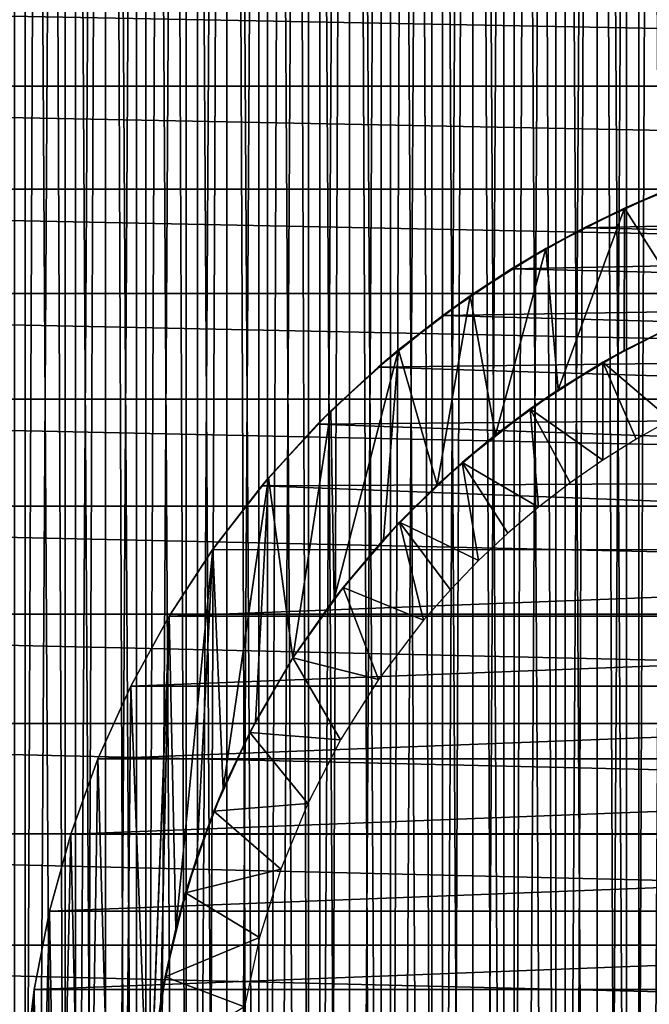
# Model space of a CAD drawing. Header units: millimetres. Extents: x -90 to 90, y -48 to 132.
# Tile 83 of 154: x -12.45 to -4.89, y -7.27 to 4.55. Entities that reach past the tile are written whole.
import ezdxf

# ---------------------------------------------------------------- set-up
doc = ezdxf.new("R2010")
doc.units = ezdxf.units.MM
doc.header["$LTSCALE"] = 65.185185
for name, color, linetype in [('3', 7, 'CONTINUOUS'), ('4', 7, 'CONTINUOUS'), ('44', 7, 'CONTINUOUS'), ('49', 7, 'CONTINUOUS'), ('55', 7, 'CONTINUOUS'), ('59', 7, 'CONTINUOUS'), ('64', 7, 'CONTINUOUS'), ('66', 7, 'CONTINUOUS'), ('67', 7, 'CONTINUOUS'), ('68', 7, 'CONTINUOUS')]:
    doc.layers.add(name, color=color, linetype=linetype)

msp = doc.modelspace()

# ---------------------------------------------------------------- linework, layer by layer
at = {"layer": '3', "color": 3, "linetype": 'CONTINUOUS'}
for points in [[(-4.428, 131.891, 62.35), (-5.165, 131.852, 62.35), (-4.428, -47.891, 62.35), (-4.428, 131.891, 62.35)], [(-6.638, 131.755, 62.35), (-7.374, 131.697, 62.35), (-6.638, -47.755, 62.35), (-6.638, 131.755, 62.35)], [(-5.902, 131.806, 62.35), (-6.638, 131.755, 62.35), (-5.902, -47.806, 62.35), (-5.902, 131.806, 62.35)], [(-6.638, 131.755, 62.35), (-6.638, -47.755, 62.35), (-5.902, -47.806, 62.35), (-6.638, 131.755, 62.35)], [(-5.165, 131.852, 62.35), (-5.902, 131.806, 62.35), (-5.165, -47.852, 62.35), (-5.165, 131.852, 62.35)], [(-5.902, 131.806, 62.35), (-5.902, -47.806, 62.35), (-5.165, -47.852, 62.35), (-5.902, 131.806, 62.35)], [(-5.165, 131.852, 62.35), (-5.165, -47.852, 62.35), (-4.428, -47.891, 62.35), (-5.165, 131.852, 62.35)], [(-8.11, 131.634, 62.35), (-8.845, 131.564, 62.35), (-8.11, -47.634, 62.35), (-8.11, 131.634, 62.35)], [(-7.374, 131.697, 62.35), (-8.11, 131.634, 62.35), (-7.374, -47.697, 62.35), (-7.374, 131.697, 62.35)], [(-8.11, 131.634, 62.35), (-8.11, -47.634, 62.35), (-7.374, -47.697, 62.35), (-8.11, 131.634, 62.35)], [(-7.374, 131.697, 62.35), (-7.374, -47.697, 62.35), (-6.638, -47.755, 62.35), (-7.374, 131.697, 62.35)], [(-8.845, 131.564, 62.35), (-9.579, 131.489, 62.35), (-8.845, -47.564, 62.35), (-8.845, 131.564, 62.35)], [(-8.845, 131.564, 62.35), (-8.845, -47.564, 62.35), (-8.11, -47.634, 62.35), (-8.845, 131.564, 62.35)], [(-10.313, 131.407, 62.35), (-11.046, 131.32, 62.35), (-10.313, -47.407, 62.35), (-10.313, 131.407, 62.35)], [(-9.579, 131.489, 62.35), (-10.313, 131.407, 62.35), (-9.579, -47.489, 62.35), (-9.579, 131.489, 62.35)], [(-10.313, 131.407, 62.35), (-10.313, -47.407, 62.35), (-9.579, -47.489, 62.35), (-10.313, 131.407, 62.35)], [(-9.579, 131.489, 62.35), (-9.579, -47.489, 62.35), (-8.845, -47.564, 62.35), (-9.579, 131.489, 62.35)], [(-11.046, 131.32, 62.35), (-11.778, 131.226, 62.35), (-11.046, -47.32, 62.35), (-11.046, 131.32, 62.35)], [(-11.046, 131.32, 62.35), (-11.046, -47.32, 62.35), (-10.313, -47.407, 62.35), (-11.046, 131.32, 62.35)], [(-11.778, 131.226, 62.35), (-12.51, 131.126, 62.35), (-11.778, -47.226, 62.35), (-11.778, 131.226, 62.35)], [(-11.778, 131.226, 62.35), (-11.778, -47.226, 62.35), (-11.046, -47.32, 62.35), (-11.778, 131.226, 62.35)], [(-12.51, 131.126, 62.35), (-12.51, -47.126, 62.35), (-11.778, -47.226, 62.35), (-12.51, 131.126, 62.35)]]:
    msp.add_3dface(points, dxfattribs=at)
at = {"layer": '4', "color": 3, "linetype": 'CONTINUOUS'}
for points in [[(-4.428, -47.891, 60.35), (-5.165, -47.852, 60.35), (-4.428, 131.891, 60.35), (-4.428, -47.891, 60.35)], [(-5.165, -47.852, 60.35), (-5.165, 131.852, 60.35), (-4.428, 131.891, 60.35), (-5.165, -47.852, 60.35)], [(-6.638, -47.755, 60.35), (-7.374, -47.697, 60.35), (-6.638, 131.755, 60.35), (-6.638, -47.755, 60.35)], [(-7.374, -47.697, 60.35), (-7.374, 131.697, 60.35), (-6.638, 131.755, 60.35), (-7.374, -47.697, 60.35)], [(-5.902, -47.806, 60.35), (-6.638, -47.755, 60.35), (-5.902, 131.806, 60.35), (-5.902, -47.806, 60.35)], [(-6.638, -47.755, 60.35), (-6.638, 131.755, 60.35), (-5.902, 131.806, 60.35), (-6.638, -47.755, 60.35)], [(-5.165, -47.852, 60.35), (-5.902, -47.806, 60.35), (-5.165, 131.852, 60.35), (-5.165, -47.852, 60.35)], [(-5.902, -47.806, 60.35), (-5.902, 131.806, 60.35), (-5.165, 131.852, 60.35), (-5.902, -47.806, 60.35)], [(-8.11, -47.634, 60.35), (-8.845, -47.564, 60.35), (-8.11, 131.634, 60.35), (-8.11, -47.634, 60.35)], [(-8.845, -47.564, 60.35), (-8.845, 131.564, 60.35), (-8.11, 131.634, 60.35), (-8.845, -47.564, 60.35)], [(-7.374, -47.697, 60.35), (-8.11, -47.634, 60.35), (-7.374, 131.697, 60.35), (-7.374, -47.697, 60.35)], [(-8.11, -47.634, 60.35), (-8.11, 131.634, 60.35), (-7.374, 131.697, 60.35), (-8.11, -47.634, 60.35)], [(-8.845, -47.564, 60.35), (-9.579, -47.489, 60.35), (-8.845, 131.564, 60.35), (-8.845, -47.564, 60.35)], [(-9.579, -47.489, 60.35), (-9.579, 131.489, 60.35), (-8.845, 131.564, 60.35), (-9.579, -47.489, 60.35)], [(-10.313, -47.407, 60.35), (-11.046, -47.32, 60.35), (-10.313, 131.407, 60.35), (-10.313, -47.407, 60.35)], [(-11.046, -47.32, 60.35), (-11.046, 131.32, 60.35), (-10.313, 131.407, 60.35), (-11.046, -47.32, 60.35)], [(-9.579, -47.489, 60.35), (-10.313, -47.407, 60.35), (-9.579, 131.489, 60.35), (-9.579, -47.489, 60.35)], [(-10.313, -47.407, 60.35), (-10.313, 131.407, 60.35), (-9.579, 131.489, 60.35), (-10.313, -47.407, 60.35)], [(-11.046, -47.32, 60.35), (-11.778, -47.226, 60.35), (-11.046, 131.32, 60.35), (-11.046, -47.32, 60.35)], [(-11.778, -47.226, 60.35), (-11.778, 131.226, 60.35), (-11.046, 131.32, 60.35), (-11.778, -47.226, 60.35)], [(-11.778, -47.226, 60.35), (-12.51, -47.126, 60.35), (-11.778, 131.226, 60.35), (-11.778, -47.226, 60.35)], [(-12.51, -47.126, 60.35), (-12.51, 131.126, 60.35), (-11.778, 131.226, 60.35), (-12.51, -47.126, 60.35)]]:
    msp.add_3dface(points, dxfattribs=at)
at = {"layer": '44', "color": 2, "linetype": 'CONTINUOUS'}
for points in [[(-5.516, 41.334, 19.8), (-5.017, 41.397, 19.8), (-5.516, -41.334, 19.8), (-5.516, 41.334, 19.8)], [(-5.516, -41.334, 19.8), (-5.017, 41.397, 19.8), (-5.017, -41.397, 19.8), (-5.516, -41.334, 19.8)], [(-5.017, 41.397, 19.8), (-4.518, 41.455, 19.8), (-5.017, -41.397, 19.8), (-5.017, 41.397, 19.8)], [(-5.017, -41.397, 19.8), (-4.518, 41.455, 19.8), (-4.518, -41.455, 19.8), (-5.017, -41.397, 19.8)], [(-6.512, 41.188, 19.8), (-6.015, 41.264, 19.8), (-6.512, -41.188, 19.8), (-6.512, 41.188, 19.8)], [(-6.512, -41.188, 19.8), (-6.015, 41.264, 19.8), (-6.015, -41.264, 19.8), (-6.512, -41.188, 19.8)], [(-6.015, 41.264, 19.8), (-5.516, 41.334, 19.8), (-6.015, -41.264, 19.8), (-6.015, 41.264, 19.8)], [(-6.015, -41.264, 19.8), (-5.516, 41.334, 19.8), (-5.516, -41.334, 19.8), (-6.015, -41.264, 19.8)], [(-7.008, 41.107, 19.8), (-6.512, 41.188, 19.8), (-7.008, -41.107, 19.8), (-7.008, 41.107, 19.8)], [(-7.008, -41.107, 19.8), (-6.512, 41.188, 19.8), (-6.512, -41.188, 19.8), (-7.008, -41.107, 19.8)], [(-7.998, 40.926, 19.8), (-7.503, 41.019, 19.8), (-7.998, -40.926, 19.8), (-7.998, 40.926, 19.8)], [(-7.998, -40.926, 19.8), (-7.503, 41.019, 19.8), (-7.503, -41.019, 19.8), (-7.998, -40.926, 19.8)], [(-7.503, 41.019, 19.8), (-7.008, 41.107, 19.8), (-7.503, -41.019, 19.8), (-7.503, 41.019, 19.8)], [(-7.503, -41.019, 19.8), (-7.008, 41.107, 19.8), (-7.008, -41.107, 19.8), (-7.503, -41.019, 19.8)], [(-8.491, 40.826, 19.8), (-7.998, 40.926, 19.8), (-8.491, -40.826, 19.8), (-8.491, 40.826, 19.8)], [(-8.491, -40.826, 19.8), (-7.998, 40.926, 19.8), (-7.998, -40.926, 19.8), (-8.491, -40.826, 19.8)], [(-8.982, 40.721, 19.8), (-8.491, 40.826, 19.8), (-8.982, -40.721, 19.8), (-8.982, 40.721, 19.8)], [(-8.982, -40.721, 19.8), (-8.491, 40.826, 19.8), (-8.491, -40.826, 19.8), (-8.982, -40.721, 19.8)], [(-9.473, 40.61, 19.8), (-8.982, 40.721, 19.8), (-9.473, -40.61, 19.8), (-9.473, 40.61, 19.8)], [(-9.473, -40.61, 19.8), (-8.982, 40.721, 19.8), (-8.982, -40.721, 19.8), (-9.473, -40.61, 19.8)], [(-9.962, 40.493, 19.8), (-9.473, 40.61, 19.8), (-9.962, -40.493, 19.8), (-9.962, 40.493, 19.8)], [(-9.962, -40.493, 19.8), (-9.473, 40.61, 19.8), (-9.473, -40.61, 19.8), (-9.962, -40.493, 19.8)], [(-10.45, 40.369, 19.8), (-9.962, 40.493, 19.8), (-10.45, -40.369, 19.8), (-10.45, 40.369, 19.8)], [(-10.45, -40.369, 19.8), (-9.962, 40.493, 19.8), (-9.962, -40.493, 19.8), (-10.45, -40.369, 19.8)], [(-10.936, 40.24, 19.8), (-10.45, 40.369, 19.8), (-10.936, -40.24, 19.8), (-10.936, 40.24, 19.8)], [(-10.936, -40.24, 19.8), (-10.45, 40.369, 19.8), (-10.45, -40.369, 19.8), (-10.936, -40.24, 19.8)], [(-11.42, 40.106, 19.8), (-10.936, 40.24, 19.8), (-11.42, -40.106, 19.8), (-11.42, 40.106, 19.8)], [(-11.42, -40.106, 19.8), (-10.936, 40.24, 19.8), (-10.936, -40.24, 19.8), (-11.42, -40.106, 19.8)], [(-11.903, 39.965, 19.8), (-11.42, 40.106, 19.8), (-11.903, -39.965, 19.8), (-11.903, 39.965, 19.8)], [(-11.903, -39.965, 19.8), (-11.42, 40.106, 19.8), (-11.42, -40.106, 19.8), (-11.903, -39.965, 19.8)], [(-12.384, 39.819, 19.8), (-11.903, 39.965, 19.8), (-12.384, -39.819, 19.8), (-12.384, 39.819, 19.8)], [(-12.384, -39.819, 19.8), (-11.903, 39.965, 19.8), (-11.903, -39.965, 19.8), (-12.384, -39.819, 19.8)], [(-12.864, 39.666, 19.8), (-12.384, 39.819, 19.8), (-12.864, -39.666, 19.8), (-12.864, 39.666, 19.8)], [(-12.864, -39.666, 19.8), (-12.384, 39.819, 19.8), (-12.384, -39.819, 19.8), (-12.864, -39.666, 19.8)]]:
    msp.add_3dface(points, dxfattribs=at)
at = {"layer": '49', "color": 7, "linetype": 'CONTINUOUS'}
for points in [[(-5.017, 41.397, 21), (-5.516, 41.334, 21), (-5.017, -41.397, 21), (-5.017, 41.397, 21)], [(-4.518, 41.455, 21), (-5.017, 41.397, 21), (-4.518, -41.455, 21), (-4.518, 41.455, 21)], [(-5.017, 41.397, 21), (-5.017, -41.397, 21), (-4.518, -41.455, 21), (-5.017, 41.397, 21)], [(-6.015, 41.264, 21), (-6.512, 41.188, 21), (-6.015, -41.264, 21), (-6.015, 41.264, 21)], [(-5.516, 41.334, 21), (-6.015, 41.264, 21), (-5.516, -41.334, 21), (-5.516, 41.334, 21)], [(-6.015, 41.264, 21), (-6.015, -41.264, 21), (-5.516, -41.334, 21), (-6.015, 41.264, 21)], [(-5.516, 41.334, 21), (-5.516, -41.334, 21), (-5.017, -41.397, 21), (-5.516, 41.334, 21)], [(-6.512, 41.188, 21), (-7.008, 41.107, 21), (-6.512, -41.188, 21), (-6.512, 41.188, 21)], [(-6.512, 41.188, 21), (-6.512, -41.188, 21), (-6.015, -41.264, 21), (-6.512, 41.188, 21)], [(-7.503, 41.019, 21), (-7.998, 40.926, 21), (-7.503, -41.019, 21), (-7.503, 41.019, 21)], [(-7.008, 41.107, 21), (-7.503, 41.019, 21), (-7.008, -41.107, 21), (-7.008, 41.107, 21)], [(-7.503, 41.019, 21), (-7.503, -41.019, 21), (-7.008, -41.107, 21), (-7.503, 41.019, 21)], [(-7.008, 41.107, 21), (-7.008, -41.107, 21), (-6.512, -41.188, 21), (-7.008, 41.107, 21)], [(-7.998, 40.926, 21), (-8.491, 40.826, 21), (-7.998, -40.926, 21), (-7.998, 40.926, 21)], [(-7.998, 40.926, 21), (-7.998, -40.926, 21), (-7.503, -41.019, 21), (-7.998, 40.926, 21)], [(-8.491, 40.826, 21), (-8.982, 40.721, 21), (-8.491, -40.826, 21), (-8.491, 40.826, 21)], [(-8.491, 40.826, 21), (-8.491, -40.826, 21), (-7.998, -40.926, 21), (-8.491, 40.826, 21)], [(-8.982, 40.721, 21), (-9.473, 40.61, 21), (-8.982, -40.721, 21), (-8.982, 40.721, 21)], [(-8.982, 40.721, 21), (-8.982, -40.721, 21), (-8.491, -40.826, 21), (-8.982, 40.721, 21)], [(-9.473, 40.61, 21), (-9.962, 40.493, 21), (-9.473, -40.61, 21), (-9.473, 40.61, 21)], [(-9.473, 40.61, 21), (-9.473, -40.61, 21), (-8.982, -40.721, 21), (-9.473, 40.61, 21)], [(-9.962, 40.493, 21), (-10.45, 40.369, 21), (-9.962, -40.493, 21), (-9.962, 40.493, 21)], [(-9.962, 40.493, 21), (-9.962, -40.493, 21), (-9.473, -40.61, 21), (-9.962, 40.493, 21)], [(-10.45, 40.369, 21), (-10.936, 40.24, 21), (-10.45, -40.369, 21), (-10.45, 40.369, 21)], [(-10.45, 40.369, 21), (-10.45, -40.369, 21), (-9.962, -40.493, 21), (-10.45, 40.369, 21)], [(-10.936, 40.24, 21), (-11.42, 40.106, 21), (-10.936, -40.24, 21), (-10.936, 40.24, 21)], [(-10.936, 40.24, 21), (-10.936, -40.24, 21), (-10.45, -40.369, 21), (-10.936, 40.24, 21)], [(-11.42, 40.106, 21), (-11.903, 39.965, 21), (-11.42, -40.106, 21), (-11.42, 40.106, 21)], [(-11.42, 40.106, 21), (-11.42, -40.106, 21), (-10.936, -40.24, 21), (-11.42, 40.106, 21)], [(-11.903, 39.965, 21), (-12.384, 39.819, 21), (-11.903, -39.965, 21), (-11.903, 39.965, 21)], [(-11.903, 39.965, 21), (-11.903, -39.965, 21), (-11.42, -40.106, 21), (-11.903, 39.965, 21)], [(-12.384, 39.819, 21), (-12.864, 39.666, 21), (-12.384, -39.819, 21), (-12.384, 39.819, 21)], [(-12.384, 39.819, 21), (-12.384, -39.819, 21), (-11.903, -39.965, 21), (-12.384, 39.819, 21)], [(-12.864, 39.666, 21), (-12.864, -39.666, 21), (-12.384, -39.819, 21), (-12.864, 39.666, 21)]]:
    msp.add_3dface(points, dxfattribs=at)
at = {"layer": '55', "color": 2, "linetype": 'CONTINUOUS'}
for points in [[(-5.45, 0.44, 56.35), (-4.528, 0.915, 56.35), (-4.637, -0.253, 57.35), (-5.45, 0.44, 56.35)], [(-6.323, -0.121, 56.35), (-5.45, 0.44, 56.35), (-5.45, -0.735, 57.35), (-6.323, -0.121, 56.35)], [(-5.45, -0.735, 57.35), (-5.45, 0.44, 56.35), (-5.048, -0.484, 57.35), (-5.45, -0.735, 57.35)], [(-5.048, -0.484, 57.35), (-5.45, 0.44, 56.35), (-4.637, -0.253, 57.35), (-5.048, -0.484, 57.35)], [(-7.138, -0.762, 56.35), (-6.323, -0.121, 56.35), (-6.221, -1.299, 57.35), (-7.138, -0.762, 56.35)], [(-6.221, -1.299, 57.35), (-6.323, -0.121, 56.35), (-5.841, -1.007, 57.35), (-6.221, -1.299, 57.35)], [(-5.841, -1.007, 57.35), (-6.323, -0.121, 56.35), (-5.45, -0.735, 57.35), (-5.841, -1.007, 57.35)], [(-7.889, -1.478, 56.35), (-7.138, -0.762, 56.35), (-6.941, -1.941, 57.35), (-7.889, -1.478, 56.35)], [(-6.941, -1.941, 57.35), (-7.138, -0.762, 56.35), (-6.588, -1.61, 57.35), (-6.941, -1.941, 57.35)], [(-6.588, -1.61, 57.35), (-7.138, -0.762, 56.35), (-6.221, -1.299, 57.35), (-6.588, -1.61, 57.35)], [(-8.568, -2.262, 56.35), (-7.889, -1.478, 56.35), (-7.601, -2.657, 57.35), (-8.568, -2.262, 56.35)], [(-7.601, -2.657, 57.35), (-7.889, -1.478, 56.35), (-7.279, -2.29, 57.35), (-7.601, -2.657, 57.35)], [(-7.279, -2.29, 57.35), (-7.889, -1.478, 56.35), (-6.941, -1.941, 57.35), (-7.279, -2.29, 57.35)], [(-9.17, -3.107, 56.35), (-8.568, -2.262, 56.35), (-8.143, -3.369, 57.35), (-9.17, -3.107, 56.35)], [(-8.143, -3.369, 57.35), (-8.568, -2.262, 56.35), (-7.601, -2.657, 57.35), (-8.143, -3.369, 57.35)], [(-9.688, -4.005, 56.35), (-9.17, -3.107, 56.35), (-8.598, -4.093, 57.35), (-9.688, -4.005, 56.35)], [(-8.598, -4.093, 57.35), (-9.17, -3.107, 56.35), (-8.143, -3.369, 57.35), (-8.598, -4.093, 57.35)], [(-10.119, -4.949, 56.35), (-9.688, -4.005, 56.35), (-8.99, -4.854, 57.35), (-10.119, -4.949, 56.35)], [(-8.99, -4.854, 57.35), (-9.688, -4.005, 56.35), (-8.598, -4.093, 57.35), (-8.99, -4.854, 57.35)], [(-10.458, -5.929, 56.35), (-10.119, -4.949, 56.35), (-9.314, -5.645, 57.35), (-10.458, -5.929, 56.35)], [(-9.314, -5.645, 57.35), (-10.119, -4.949, 56.35), (-8.99, -4.854, 57.35), (-9.314, -5.645, 57.35)], [(-9.569, -6.462, 57.35), (-10.458, -5.929, 56.35), (-9.314, -5.645, 57.35), (-9.569, -6.462, 57.35)], [(-10.703, -6.937, 56.35), (-10.458, -5.929, 56.35), (-9.569, -6.462, 57.35), (-10.703, -6.937, 56.35)], [(-9.752, -7.297, 57.35), (-10.703, -6.937, 56.35), (-9.569, -6.462, 57.35), (-9.752, -7.297, 57.35)], [(-10.851, -7.964, 56.35), (-10.703, -6.937, 56.35), (-9.752, -7.297, 57.35), (-10.851, -7.964, 56.35)]]:
    msp.add_3dface(points, dxfattribs=at)
at = {"layer": '59', "color": 2, "linetype": 'CONTINUOUS'}
for points in [[(-4.766, 2.475, 57.35), (-5.674, 2.054, 57.35), (5.191, 2.289, 57.35), (-4.766, 2.475, 57.35)], [(5.191, 2.289, 57.35), (-5.674, 2.054, 57.35), (6.135, 1.805, 57.35), (5.191, 2.289, 57.35)], [(-5.674, 2.054, 57.35), (-6.544, 1.562, 57.35), (6.135, 1.805, 57.35), (-5.674, 2.054, 57.35)], [(6.135, 1.805, 57.35), (-6.544, 1.562, 57.35), (7.041, 1.237, 57.35), (6.135, 1.805, 57.35)], [(-6.544, 1.562, 57.35), (-7.37, 1.003, 57.35), (7.041, 1.237, 57.35), (-6.544, 1.562, 57.35)], [(7.041, 1.237, 57.35), (-7.37, 1.003, 57.35), (7.903, 0.588, 57.35), (7.041, 1.237, 57.35)], [(-7.37, 1.003, 57.35), (-8.148, 0.38, 57.35), (7.903, 0.588, 57.35), (-7.37, 1.003, 57.35)], [(7.903, 0.588, 57.35), (-8.148, 0.38, 57.35), (8.713, -0.142, 57.35), (7.903, 0.588, 57.35)], [(-8.148, 0.38, 57.35), (-8.874, -0.303, 57.35), (8.713, -0.142, 57.35), (-8.148, 0.38, 57.35)], [(8.713, -0.142, 57.35), (-8.874, -0.303, 57.35), (9.462, -0.947, 57.35), (8.713, -0.142, 57.35)], [(-8.874, -0.303, 57.35), (-9.543, -1.043, 57.35), (9.462, -0.947, 57.35), (-8.874, -0.303, 57.35)], [(-9.543, -1.043, 57.35), (-10.136, -1.813, 57.35), (10.129, -1.803, 57.35), (-9.543, -1.043, 57.35)], [(9.462, -0.947, 57.35), (-9.543, -1.043, 57.35), (10.129, -1.803, 57.35), (9.462, -0.947, 57.35)], [(-10.136, -1.813, 57.35), (-10.654, -2.606, 57.35), (10.129, -1.803, 57.35), (-10.136, -1.813, 57.35)], [(10.129, -1.803, 57.35), (-10.654, -2.606, 57.35), (10.654, -2.606, 57.35), (10.129, -1.803, 57.35)], [(-10.654, -2.606, 57.35), (-11.115, -3.447, 57.35), (10.654, -2.606, 57.35), (-10.654, -2.606, 57.35)], [(10.654, -2.606, 57.35), (-11.115, -3.447, 57.35), (11.115, -3.447, 57.35), (10.654, -2.606, 57.35)], [(-11.115, -3.447, 57.35), (-11.51, -4.321, 57.35), (11.115, -3.447, 57.35), (-11.115, -3.447, 57.35)], [(11.115, -3.447, 57.35), (-11.51, -4.321, 57.35), (11.51, -4.321, 57.35), (11.115, -3.447, 57.35)], [(-11.51, -4.321, 57.35), (-11.837, -5.223, 57.35), (11.51, -4.321, 57.35), (-11.51, -4.321, 57.35)], [(11.51, -4.321, 57.35), (-11.837, -5.223, 57.35), (11.837, -5.223, 57.35), (11.51, -4.321, 57.35)], [(-11.837, -5.223, 57.35), (-12.093, -6.147, 57.35), (11.837, -5.223, 57.35), (-11.837, -5.223, 57.35)], [(11.837, -5.223, 57.35), (-12.093, -6.147, 57.35), (12.093, -6.147, 57.35), (11.837, -5.223, 57.35)], [(-12.093, -6.147, 57.35), (-12.277, -7.089, 57.35), (12.093, -6.147, 57.35), (-12.093, -6.147, 57.35)], [(12.093, -6.147, 57.35), (-12.277, -7.089, 57.35), (12.277, -7.089, 57.35), (12.093, -6.147, 57.35)], [(-12.277, -7.089, 57.35), (-12.388, -8.042, 57.35), (12.277, -7.089, 57.35), (-12.277, -7.089, 57.35)], [(12.277, -7.089, 57.35), (-12.388, -8.042, 57.35), (12.388, -8.042, 57.35), (12.277, -7.089, 57.35)]]:
    msp.add_3dface(points, dxfattribs=at)
at = {"layer": '64', "color": 3, "linetype": 'CONTINUOUS'}
for points in [[(-5.191, 2.289, 27.75), (-4.217, 2.687, 27.75), (-4.362, 0.989, 27.75), (-5.191, 2.289, 27.75)], [(-6.135, 1.805, 27.75), (-5.191, 2.289, 27.75), (-5.987, 0.109, 27.75), (-6.135, 1.805, 27.75)], [(-5.987, 0.109, 27.75), (-5.191, 2.289, 27.75), (-5.194, 0.583, 27.75), (-5.987, 0.109, 27.75)], [(-5.194, 0.583, 27.75), (-5.191, 2.289, 27.75), (-4.362, 0.989, 27.75), (-5.194, 0.583, 27.75)], [(-7.041, 1.237, 27.75), (-6.135, 1.805, 27.75), (-6.736, -0.43, 27.75), (-7.041, 1.237, 27.75)], [(-6.736, -0.43, 27.75), (-6.135, 1.805, 27.75), (-5.987, 0.109, 27.75), (-6.736, -0.43, 27.75)], [(-7.903, 0.588, 27.75), (-7.041, 1.237, 27.75), (-7.437, -1.031, 27.75), (-7.903, 0.588, 27.75)], [(-7.437, -1.031, 27.75), (-7.041, 1.237, 27.75), (-6.736, -0.43, 27.75), (-7.437, -1.031, 27.75)], [(-8.713, -0.142, 27.75), (-7.903, 0.588, 27.75), (-8.674, -2.399, 27.75), (-8.713, -0.142, 27.75)], [(-8.674, -2.399, 27.75), (-7.903, 0.588, 27.75), (-8.084, -1.689, 27.75), (-8.674, -2.399, 27.75)], [(-8.084, -1.689, 27.75), (-7.903, 0.588, 27.75), (-7.437, -1.031, 27.75), (-8.084, -1.689, 27.75)], [(-9.462, -0.947, 27.75), (-8.713, -0.142, 27.75), (-9.169, -3.107, 27.75), (-9.462, -0.947, 27.75)], [(-9.169, -3.107, 27.75), (-8.713, -0.142, 27.75), (-8.674, -2.399, 27.75), (-9.169, -3.107, 27.75)], [(-10.129, -1.803, 27.75), (-9.462, -0.947, 27.75), (-10.005, -4.675, 27.75), (-10.129, -1.803, 27.75)], [(-10.005, -4.675, 27.75), (-9.462, -0.947, 27.75), (-9.619, -3.874, 27.75), (-10.005, -4.675, 27.75)], [(-9.619, -3.874, 27.75), (-9.462, -0.947, 27.75), (-9.169, -3.107, 27.75), (-9.619, -3.874, 27.75)], [(-10.654, -2.606, 27.75), (-10.129, -1.803, 27.75), (-10.575, -6.358, 27.75), (-10.654, -2.606, 27.75)], [(-10.575, -6.358, 27.75), (-10.129, -1.803, 27.75), (-10.324, -5.505, 27.75), (-10.575, -6.358, 27.75)], [(-10.324, -5.505, 27.75), (-10.129, -1.803, 27.75), (-10.005, -4.675, 27.75), (-10.324, -5.505, 27.75)], [(-11.115, -3.447, 27.75), (-10.654, -2.606, 27.75), (-10.9, -9, 27.75), (-11.115, -3.447, 27.75)], [(-10.9, -9, 27.75), (-10.654, -2.606, 27.75), (-10.864, -8.111, 27.75), (-10.9, -9, 27.75)], [(-10.864, -8.111, 27.75), (-10.654, -2.606, 27.75), (-10.755, -7.229, 27.75), (-10.864, -8.111, 27.75)], [(-10.755, -7.229, 27.75), (-10.654, -2.606, 27.75), (-10.575, -6.358, 27.75), (-10.755, -7.229, 27.75)], [(-11.115, -3.447, 27.75), (-11.221, -14.336, 27.75), (-11.51, -4.321, 27.75), (-11.115, -3.447, 27.75)], [(-11.221, -14.336, 27.75), (-11.115, -3.447, 27.75), (-10.9, -9, 27.75), (-11.221, -14.336, 27.75)], [(-11.51, -4.321, 27.75), (-11.65, -13.32, 27.75), (-11.837, -5.223, 27.75), (-11.51, -4.321, 27.75)], [(-11.221, -14.336, 27.75), (-11.65, -13.32, 27.75), (-11.51, -4.321, 27.75), (-11.221, -14.336, 27.75)], [(-11.837, -5.223, 27.75), (-11.987, -12.27, 27.75), (-12.093, -6.147, 27.75), (-11.837, -5.223, 27.75)], [(-11.65, -13.32, 27.75), (-11.987, -12.27, 27.75), (-11.837, -5.223, 27.75), (-11.65, -13.32, 27.75)], [(-12.093, -6.147, 27.75), (-12.23, -11.195, 27.75), (-12.277, -7.089, 27.75), (-12.093, -6.147, 27.75)], [(-11.987, -12.27, 27.75), (-12.23, -11.195, 27.75), (-12.093, -6.147, 27.75), (-11.987, -12.27, 27.75)], [(-12.277, -7.089, 27.75), (-12.376, -10.102, 27.75), (-12.388, -8.042, 27.75), (-12.277, -7.089, 27.75)], [(-12.23, -11.195, 27.75), (-12.376, -10.102, 27.75), (-12.277, -7.089, 27.75), (-12.23, -11.195, 27.75)]]:
    msp.add_3dface(points, dxfattribs=at)
at = {"layer": '66', "color": 3, "linetype": 'CONTINUOUS'}
for points in [[(-4.766, 2.475, 57.35), (-4.217, 2.687, 27.75), (-5.191, 2.289, 27.75), (-4.766, 2.475, 57.35)], [(-5.674, 2.054, 57.35), (-4.766, 2.475, 57.35), (-5.191, 2.289, 27.75), (-5.674, 2.054, 57.35)], [(-5.674, 2.054, 57.35), (-5.191, 2.289, 27.75), (-6.135, 1.805, 27.75), (-5.674, 2.054, 57.35)], [(-6.544, 1.562, 57.35), (-5.674, 2.054, 57.35), (-6.135, 1.805, 27.75), (-6.544, 1.562, 57.35)], [(-6.544, 1.562, 57.35), (-6.135, 1.805, 27.75), (-7.041, 1.237, 27.75), (-6.544, 1.562, 57.35)], [(-7.37, 1.003, 57.35), (-6.544, 1.562, 57.35), (-7.041, 1.237, 27.75), (-7.37, 1.003, 57.35)], [(-7.37, 1.003, 57.35), (-7.041, 1.237, 27.75), (-7.903, 0.588, 27.75), (-7.37, 1.003, 57.35)], [(-8.148, 0.38, 57.35), (-7.37, 1.003, 57.35), (-7.903, 0.588, 27.75), (-8.148, 0.38, 57.35)], [(-8.148, 0.38, 57.35), (-7.903, 0.588, 27.75), (-8.713, -0.142, 27.75), (-8.148, 0.38, 57.35)], [(-8.874, -0.303, 57.35), (-8.148, 0.38, 57.35), (-8.713, -0.142, 27.75), (-8.874, -0.303, 57.35)], [(-8.874, -0.303, 57.35), (-8.713, -0.142, 27.75), (-9.462, -0.947, 27.75), (-8.874, -0.303, 57.35)], [(-9.543, -1.043, 57.35), (-8.874, -0.303, 57.35), (-9.462, -0.947, 27.75), (-9.543, -1.043, 57.35)], [(-10.136, -1.813, 57.35), (-9.543, -1.043, 57.35), (-10.129, -1.803, 27.75), (-10.136, -1.813, 57.35)], [(-9.543, -1.043, 57.35), (-9.462, -0.947, 27.75), (-10.129, -1.803, 27.75), (-9.543, -1.043, 57.35)], [(-10.136, -1.813, 57.35), (-10.129, -1.803, 27.75), (-10.654, -2.606, 27.75), (-10.136, -1.813, 57.35)], [(-10.654, -2.606, 57.35), (-10.136, -1.813, 57.35), (-10.654, -2.606, 27.75), (-10.654, -2.606, 57.35)], [(-11.115, -3.447, 57.35), (-10.654, -2.606, 57.35), (-11.115, -3.447, 27.75), (-11.115, -3.447, 57.35)], [(-10.654, -2.606, 57.35), (-10.654, -2.606, 27.75), (-11.115, -3.447, 27.75), (-10.654, -2.606, 57.35)], [(-11.51, -4.321, 57.35), (-11.115, -3.447, 57.35), (-11.51, -4.321, 27.75), (-11.51, -4.321, 57.35)], [(-11.115, -3.447, 57.35), (-11.115, -3.447, 27.75), (-11.51, -4.321, 27.75), (-11.115, -3.447, 57.35)], [(-11.837, -5.223, 57.35), (-11.51, -4.321, 57.35), (-11.837, -5.223, 27.75), (-11.837, -5.223, 57.35)], [(-11.51, -4.321, 57.35), (-11.51, -4.321, 27.75), (-11.837, -5.223, 27.75), (-11.51, -4.321, 57.35)], [(-12.093, -6.147, 57.35), (-11.837, -5.223, 57.35), (-12.093, -6.147, 27.75), (-12.093, -6.147, 57.35)], [(-11.837, -5.223, 57.35), (-11.837, -5.223, 27.75), (-12.093, -6.147, 27.75), (-11.837, -5.223, 57.35)], [(-12.277, -7.089, 57.35), (-12.093, -6.147, 57.35), (-12.277, -7.089, 27.75), (-12.277, -7.089, 57.35)], [(-12.093, -6.147, 57.35), (-12.093, -6.147, 27.75), (-12.277, -7.089, 27.75), (-12.093, -6.147, 57.35)], [(-12.388, -8.042, 57.35), (-12.277, -7.089, 57.35), (-12.388, -8.042, 27.75), (-12.388, -8.042, 57.35)], [(-12.277, -7.089, 57.35), (-12.277, -7.089, 27.75), (-12.388, -8.042, 27.75), (-12.277, -7.089, 57.35)]]:
    msp.add_3dface(points, dxfattribs=at)
at = {"layer": '67', "color": 2, "linetype": 'CONTINUOUS'}
for points in [[(-4.528, 0.915, 56.35), (-5.194, 0.583, 27.75), (-4.362, 0.989, 27.75), (-4.528, 0.915, 56.35)], [(-4.528, 0.915, 56.35), (-5.45, 0.44, 56.35), (-5.194, 0.583, 27.75), (-4.528, 0.915, 56.35)], [(-5.45, 0.44, 56.35), (-5.987, 0.109, 27.75), (-5.194, 0.583, 27.75), (-5.45, 0.44, 56.35)], [(-5.45, 0.44, 56.35), (-6.323, -0.121, 56.35), (-5.987, 0.109, 27.75), (-5.45, 0.44, 56.35)], [(-6.323, -0.121, 56.35), (-6.736, -0.43, 27.75), (-5.987, 0.109, 27.75), (-6.323, -0.121, 56.35)], [(-6.323, -0.121, 56.35), (-7.138, -0.762, 56.35), (-6.736, -0.43, 27.75), (-6.323, -0.121, 56.35)], [(-7.138, -0.762, 56.35), (-7.437, -1.031, 27.75), (-6.736, -0.43, 27.75), (-7.138, -0.762, 56.35)], [(-7.138, -0.762, 56.35), (-7.889, -1.478, 56.35), (-7.437, -1.031, 27.75), (-7.138, -0.762, 56.35)], [(-7.889, -1.478, 56.35), (-8.084, -1.689, 27.75), (-7.437, -1.031, 27.75), (-7.889, -1.478, 56.35)], [(-7.889, -1.478, 56.35), (-8.568, -2.262, 56.35), (-8.084, -1.689, 27.75), (-7.889, -1.478, 56.35)], [(-8.568, -2.262, 56.35), (-8.674, -2.399, 27.75), (-8.084, -1.689, 27.75), (-8.568, -2.262, 56.35)], [(-8.568, -2.262, 56.35), (-9.17, -3.107, 56.35), (-8.674, -2.399, 27.75), (-8.568, -2.262, 56.35)], [(-9.17, -3.107, 56.35), (-9.169, -3.107, 27.75), (-8.674, -2.399, 27.75), (-9.17, -3.107, 56.35)], [(-9.17, -3.107, 56.35), (-9.688, -4.005, 56.35), (-9.619, -3.874, 27.75), (-9.17, -3.107, 56.35)], [(-9.17, -3.107, 56.35), (-9.619, -3.874, 27.75), (-9.169, -3.107, 27.75), (-9.17, -3.107, 56.35)], [(-9.688, -4.005, 56.35), (-10.005, -4.675, 27.75), (-9.619, -3.874, 27.75), (-9.688, -4.005, 56.35)], [(-9.688, -4.005, 56.35), (-10.119, -4.949, 56.35), (-10.005, -4.675, 27.75), (-9.688, -4.005, 56.35)], [(-10.119, -4.949, 56.35), (-10.324, -5.505, 27.75), (-10.005, -4.675, 27.75), (-10.119, -4.949, 56.35)], [(-10.119, -4.949, 56.35), (-10.458, -5.929, 56.35), (-10.324, -5.505, 27.75), (-10.119, -4.949, 56.35)], [(-10.458, -5.929, 56.35), (-10.575, -6.358, 27.75), (-10.324, -5.505, 27.75), (-10.458, -5.929, 56.35)], [(-10.458, -5.929, 56.35), (-10.703, -6.937, 56.35), (-10.575, -6.358, 27.75), (-10.458, -5.929, 56.35)], [(-10.703, -6.937, 56.35), (-10.755, -7.229, 27.75), (-10.575, -6.358, 27.75), (-10.703, -6.937, 56.35)], [(-10.703, -6.937, 56.35), (-10.851, -7.964, 56.35), (-10.755, -7.229, 27.75), (-10.703, -6.937, 56.35)], [(-10.851, -7.964, 56.35), (-10.864, -8.111, 27.75), (-10.755, -7.229, 27.75), (-10.851, -7.964, 56.35)]]:
    msp.add_3dface(points, dxfattribs=at)
at = {"layer": '68', "color": 3, "linetype": 'CONTINUOUS'}
for points in [[(-31.724, 3.755, 57.35), (-32.393, 4.972, 57.35), (31.724, 3.755, 57.35), (-31.724, 3.755, 57.35)], [(31.724, 3.755, 57.35), (-32.393, 4.972, 57.35), (32.393, 4.972, 57.35), (31.724, 3.755, 57.35)], [(-31.09, 2.519, 57.35), (-31.724, 3.755, 57.35), (31.09, 2.519, 57.35), (-31.09, 2.519, 57.35)], [(31.09, 2.519, 57.35), (-31.724, 3.755, 57.35), (31.724, 3.755, 57.35), (31.09, 2.519, 57.35)], [(-30.49, 1.267, 57.35), (-31.09, 2.519, 57.35), (30.49, 1.267, 57.35), (-30.49, 1.267, 57.35)], [(30.49, 1.267, 57.35), (-31.09, 2.519, 57.35), (31.09, 2.519, 57.35), (30.49, 1.267, 57.35)], [(-29.925, -0.002, 57.35), (-30.49, 1.267, 57.35), (29.925, -0.002, 57.35), (-29.925, -0.002, 57.35)], [(29.925, -0.002, 57.35), (-30.49, 1.267, 57.35), (30.49, 1.267, 57.35), (29.925, -0.002, 57.35)], [(-29.396, -1.286, 57.35), (-29.925, -0.002, 57.35), (29.396, -1.286, 57.35), (-29.396, -1.286, 57.35)], [(29.396, -1.286, 57.35), (-29.925, -0.002, 57.35), (29.925, -0.002, 57.35), (29.396, -1.286, 57.35)], [(-28.903, -2.584, 57.35), (-29.396, -1.286, 57.35), (28.903, -2.584, 57.35), (-28.903, -2.584, 57.35)], [(28.903, -2.584, 57.35), (-29.396, -1.286, 57.35), (29.396, -1.286, 57.35), (28.903, -2.584, 57.35)], [(-28.446, -3.896, 57.35), (-28.903, -2.584, 57.35), (28.446, -3.896, 57.35), (-28.446, -3.896, 57.35)], [(28.446, -3.896, 57.35), (-28.903, -2.584, 57.35), (28.903, -2.584, 57.35), (28.446, -3.896, 57.35)], [(-28.025, -5.22, 57.35), (-28.446, -3.896, 57.35), (28.025, -5.22, 57.35), (-28.025, -5.22, 57.35)], [(28.025, -5.22, 57.35), (-28.446, -3.896, 57.35), (28.446, -3.896, 57.35), (28.025, -5.22, 57.35)], [(-27.641, -6.554, 57.35), (-28.025, -5.22, 57.35), (27.641, -6.554, 57.35), (-27.641, -6.554, 57.35)], [(27.641, -6.554, 57.35), (-28.025, -5.22, 57.35), (28.025, -5.22, 57.35), (27.641, -6.554, 57.35)], [(-27.295, -7.899, 57.35), (-27.641, -6.554, 57.35), (27.295, -7.899, 57.35), (-27.295, -7.899, 57.35)], [(27.295, -7.899, 57.35), (-27.641, -6.554, 57.35), (27.641, -6.554, 57.35), (27.295, -7.899, 57.35)]]:
    msp.add_3dface(points, dxfattribs=at)

doc.saveas('drawing.dxf')
